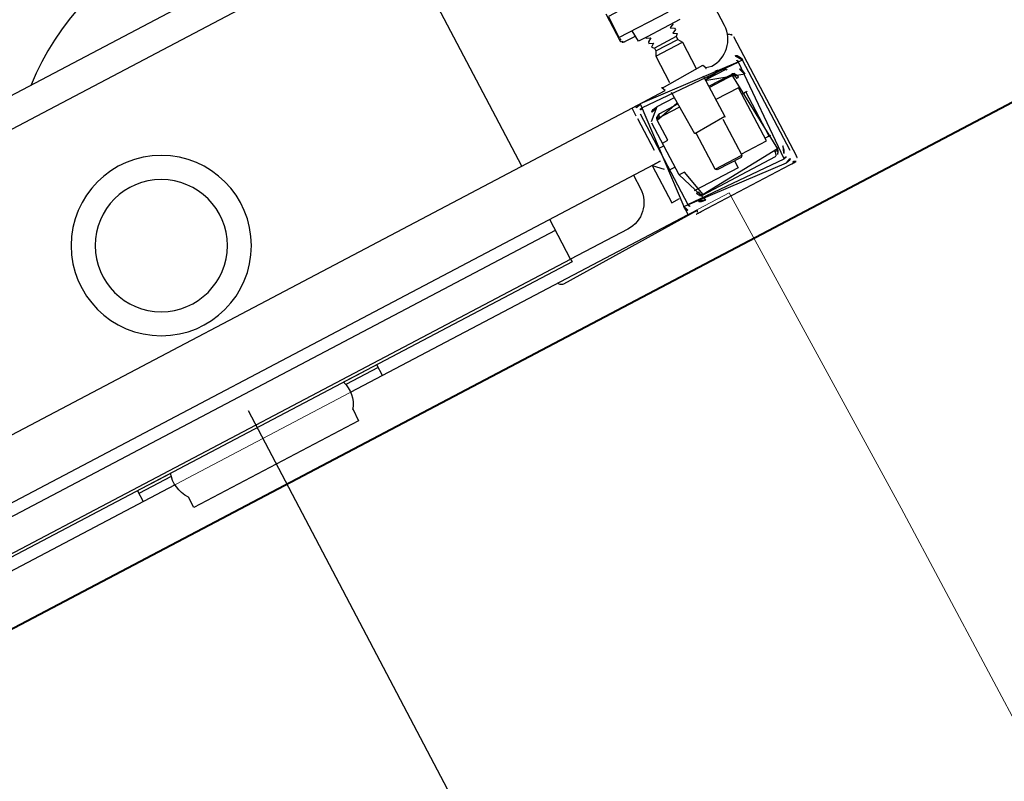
# Model space of a CAD drawing. Header units: metres. Extents: x 7408630 to 7411134, y 5569633 to 5570339.
# Tile 240 of 256: x 7410509.096 to 7410509.424, y 5569912.107 to 5569912.361. Entities that reach past the tile are written whole.
import ezdxf
from ezdxf.enums import TextEntityAlignment as Align

# ---------------------------------------------------------------- set-up
doc = ezdxf.new("R2010")
doc.units = ezdxf.units.M
doc.header["$MEASUREMENT"] = 0
doc.layers.add('0-wypos-sanitarne', color=1, linetype='Continuous')
for name, color, linetype, lineweight in [('OPIS POM NOWE', 140, 'Continuous', 5), ('Opis_pom', 9, 'Continuous', 18), ('Sciany', 2, 'Continuous', 40)]:
    doc.layers.add(name, color=color, linetype=linetype, lineweight=lineweight)
doc.styles.add('ARIAL', font='tahoma.ttf')

# ---------------------------------------------------------------- blocks, each defined once
blk = doc.blocks.new('A$C324a30b8')
at = {"lineweight": 0}
for points in [[(-0.1758742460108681, -0.5178308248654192), (-0.1776204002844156, -0.4982498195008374), (-0.1783207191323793, -0.4783186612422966), (-0.177970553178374, -0.2391586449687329), (-0.1772702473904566, -0.1195763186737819), (-0.1755240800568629, 1.384364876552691e-06)], [(-0.1755240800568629, -1.956768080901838e-15), (0.1755240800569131, -2.033095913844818e-15)]]:
    blk.add_lwpolyline(points, dxfattribs=at)
at = {"layer": 'DEFPOINTS'}
blk.add_lwpolyline([(-4.610196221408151e-06, 0.01049219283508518), (-4.610196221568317e-06, -0.710834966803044)], dxfattribs=at)
blk = doc.blocks.new('99400_TOP')
for points in [[(-0.1894100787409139, 0.1708061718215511), (-0.04454090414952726, 0.1708061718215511), (-0.04034816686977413, 0.1707083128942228), (-0.03616448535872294, 0.1704151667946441), (-0.03199911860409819, 0.1699271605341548), (-0.02786080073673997, 0.169245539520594), (-0.02375906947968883, 0.1683716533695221), (-0.01970212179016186, 0.1673074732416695), (-0.01569966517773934, 0.1660553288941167), (-0.01175936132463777, 0.1646178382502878), (-0.007890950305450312, 0.1629983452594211), (-0.004101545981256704, 0.1612000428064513), (-0.0004007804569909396, 0.1592273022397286), (0.003204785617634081, 0.1570838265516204), (0.006705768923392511, 0.1547750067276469), (0.01009616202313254, 0.1523049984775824), (0.01336696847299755, 0.1496801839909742)], [(0.1649285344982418, 0.1496802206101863), (-0.1647679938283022, 0.1496802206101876)], [(-0.1184726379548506, 0.0496799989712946), (-0.1184726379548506, 0.1396802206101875), (0.1115273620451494, 0.1396802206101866), (0.1115273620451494, 0.0496799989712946)], [(-0.166874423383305, 0.08147853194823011), (-0.1668744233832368, 0.0712382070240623), (-0.1669148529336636, 0.07111216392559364), (-0.1670108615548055, 0.07103175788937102), (-0.1672519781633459, 0.07097553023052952), (-0.1672519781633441, 0.07071463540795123), (-0.1672797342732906, 0.07061093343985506), (-0.1673514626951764, 0.07053720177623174), (-0.1674628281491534, 0.07049911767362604), (-0.1676219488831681, 0.07048707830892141), (-0.1677476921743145, 0.07048201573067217), (-0.1678925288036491, 0.07046487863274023), (-0.167968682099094, 0.07038724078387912), (-0.1680692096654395, 0.07035953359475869), (-0.1681968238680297, 0.07035879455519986), (-0.1716710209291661, 0.07035879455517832), (-0.1719983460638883, 0.0704122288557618)], [(-0.1671264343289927, 0.0721626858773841), (-0.1671421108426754, 0.07190001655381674), (-0.1672271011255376, 0.07136642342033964)], [(-0.1673819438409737, 0.07095738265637), (-0.1677171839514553, 0.07050918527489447), (-0.1682910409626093, 0.07036396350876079)], [(-0.1840985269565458, 0.06388060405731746), (-0.175898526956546, 0.063880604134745)], [(-0.1758985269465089, 0.06281761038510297), (-0.1840985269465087, 0.06281761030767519)], [(-0.1749985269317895, 0.06125876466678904), (-0.1849985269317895, 0.06125876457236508)], [(-0.200007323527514, 0.05638163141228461), (-0.1998749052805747, 0.05642196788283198), (-0.1997562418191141, 0.05644779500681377), (-0.1996235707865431, 0.05646514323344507), (-0.1994803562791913, 0.05647064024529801)], [(-0.2009930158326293, 0.05497456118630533), (-0.2009930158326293, 0.009984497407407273)], [(-0.159998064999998, 0.0466799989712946), (-0.159998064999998, 0.04967999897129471), (0.1600019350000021, 0.04967999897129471), (0.1600019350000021, 0.04667999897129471)], [(-0.1947798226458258, 0.04377924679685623), (-0.185998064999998, 0.04377924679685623)], [(-0.191998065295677, 0.04417999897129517), (-0.191998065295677, 0.04377924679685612)], [(-0.187998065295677, 0.04417999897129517), (-0.187998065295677, 0.04377924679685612)], [(-0.173998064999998, 0.04377924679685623), (-0.167215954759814, 0.04377924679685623)], [(-0.1666362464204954, 0.04267999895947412), (-0.1666618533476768, 0.04283769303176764), (-0.166686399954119, 0.04295136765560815), (-0.1667153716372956, 0.04306035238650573), (-0.1667486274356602, 0.04316407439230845), (-0.1667858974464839, 0.04326165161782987), (-0.1668339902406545, 0.04336661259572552), (-0.1668866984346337, 0.04346135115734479), (-0.1669436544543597, 0.04354517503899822), (-0.1670132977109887, 0.043626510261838), (-0.1670958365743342, 0.04369791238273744), (-0.1671830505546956, 0.04374776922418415), (-0.1672835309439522, 0.0437785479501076), (-0.1671816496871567, 0.04377194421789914), (-0.1670768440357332, 0.04375782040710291), (-0.1669626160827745, 0.04373371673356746), (-0.1668620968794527, 0.04370461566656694), (-0.1667652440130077, 0.04366908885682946), (-0.1666607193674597, 0.04362185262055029), (-0.1665692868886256, 0.04357223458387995), (-0.166461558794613, 0.04350250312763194), (-0.1663604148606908, 0.04342401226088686), (-0.1662663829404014, 0.04333723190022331), (-0.1661799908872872, 0.04324263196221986), (-0.1661018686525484, 0.0431408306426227), (-0.1660328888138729, 0.04303299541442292), (-0.1659734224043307, 0.04291982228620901), (-0.1659237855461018, 0.04280194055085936), (-0.1658842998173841, 0.0426799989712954), (-0.173998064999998, 0.0426799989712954)], [(-0.159998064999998, 0.03367999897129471), (-0.159998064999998, 0.04567999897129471)], [(-0.1959086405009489, 0.03678511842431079), (-0.196017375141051, 0.03678687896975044), (-0.1961553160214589, 0.03678847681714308), (-0.1963177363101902, 0.0367898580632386), (-0.1964980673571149, 0.03679098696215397)], [(-0.1849985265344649, 0.01917999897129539), (-0.1944980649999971, 0.01917999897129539), (-0.1944980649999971, 0.03917999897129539), (-0.185998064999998, 0.03917999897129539)], [(-0.161498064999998, 0.03367999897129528), (-0.1634980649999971, 0.03367999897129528)], [(-0.1849985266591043, 0.03237999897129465), (-0.1849985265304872, 0.01875876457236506), (-0.184498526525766, 0.01825876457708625), (-0.1754985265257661, 0.01825876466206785), (-0.1749985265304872, 0.01875876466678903), (-0.1749985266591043, 0.03237999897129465)], [(0.1600019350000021, 0.02667999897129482), (0.1570019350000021, 0.02967999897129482), (0.1600019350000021, 0.02967999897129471), (-0.159998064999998, 0.02967999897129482), (-0.156998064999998, 0.02967999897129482), (-0.159998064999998, 0.02667999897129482)], [(-0.1569980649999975, 0.02967999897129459), (-0.1569980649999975, 0.01567999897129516), (-0.1599980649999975, 0.01567999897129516)], [(0.1060236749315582, 0.02967999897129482), (0.1060236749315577, 0.02559639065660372), (-0.1184726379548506, 0.02559639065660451)], [(-0.161498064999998, 0.02567999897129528), (-0.1634980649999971, 0.02567999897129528)], [(-0.196498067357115, 0.02016827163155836), (-0.1963177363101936, 0.02016940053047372), (-0.1961553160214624, 0.0201707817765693), (-0.1960173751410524, 0.0201723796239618), (-0.195908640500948, 0.02017414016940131)], [(-0.1749985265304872, 0.01875876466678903), (-0.1849985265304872, 0.01875876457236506)], [(-0.1819980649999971, 0.01825876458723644), (-0.1819980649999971, 0.01567999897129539), (-0.1654980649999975, 0.01567999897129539)], [(-0.1663614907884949, 0.01353433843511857), (-0.1662515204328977, 0.01363718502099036), (-0.1661841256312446, 0.01371171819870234), (-0.1661217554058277, 0.01379075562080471), (-0.1660586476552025, 0.01388358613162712), (-0.1660041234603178, 0.01397812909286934), (-0.1659578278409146, 0.01407364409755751), (-0.1659193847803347, 0.01416941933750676), (-0.1658854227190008, 0.01427527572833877), (-0.1658601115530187, 0.01437987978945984), (-0.1658424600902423, 0.01448532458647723), (-0.1658327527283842, 0.01458521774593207), (-0.1658308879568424, 0.01468825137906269), (-0.1659305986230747, 0.01468001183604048), (-0.1660642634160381, 0.01468002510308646), (-0.1662962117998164, 0.01468015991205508), (-0.1664046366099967, 0.01467983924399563), (-0.1665052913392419, 0.01467956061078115), (-0.1666069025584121, 0.0146831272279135), (-0.1666096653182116, 0.01458310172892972), (-0.16661878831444, 0.01448225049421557), (-0.1666250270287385, 0.0143795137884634), (-0.1666364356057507, 0.01427763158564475), (-0.1666519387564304, 0.01417589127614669), (-0.1666718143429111, 0.01407234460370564), (-0.1666967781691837, 0.01396655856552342), (-0.1667256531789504, 0.01386538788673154), (-0.1667582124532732, 0.01376928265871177), (-0.1668018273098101, 0.01366127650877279), (-0.1668500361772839, 0.01356207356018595), (-0.1669024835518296, 0.01347298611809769), (-0.1669684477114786, 0.01338271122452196), (-0.1670388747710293, 0.01330793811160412), (-0.1671182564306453, 0.01324620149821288), (-0.1672518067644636, 0.01318001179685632), (-0.1947494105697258, 0.01318001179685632), (-0.1949282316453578, 0.01328302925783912), (-0.1950069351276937, 0.01335898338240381), (-0.195073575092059, 0.01344371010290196), (-0.1951289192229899, 0.01353142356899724), (-0.1951800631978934, 0.0136301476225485), (-0.1952207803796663, 0.01372443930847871), (-0.1952574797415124, 0.01382543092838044), (-0.195289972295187, 0.01393256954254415), (-0.1953180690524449, 0.01404530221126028), (-0.1953384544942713, 0.01414569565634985), (-0.1953552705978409, 0.01424880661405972), (-0.1953684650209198, 0.01435419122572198), (-0.1953777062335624, 0.01446163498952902), (-0.195384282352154, 0.01457644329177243), (-0.195385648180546, 0.01468001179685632), (-0.1961660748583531, 0.01466554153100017), (-0.1961615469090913, 0.01456450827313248), (-0.1961500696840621, 0.01445942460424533), (-0.1961299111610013, 0.01435265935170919), (-0.1961042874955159, 0.01425341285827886), (-0.1960687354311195, 0.01414814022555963), (-0.1960296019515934, 0.01405477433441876), (-0.1959786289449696, 0.01395395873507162), (-0.1959242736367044, 0.01386341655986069), (-0.1958606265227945, 0.01377283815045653), (-0.195790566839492, 0.01368730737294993), (-0.1957144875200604, 0.01360725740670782), (-0.1956327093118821, 0.01353300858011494)], [(-0.04499806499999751, 0.00967999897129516), (-0.04499806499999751, 0.01368022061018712)], [(0.04500193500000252, 0.01368022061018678), (0.04500193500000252, 0.009679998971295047)], [(-0.03304796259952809, 0.00967999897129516), (-0.1599980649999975, 0.00967999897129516), (-0.1599980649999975, 0.01267999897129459)], [(-0.04499806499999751, 0.01267999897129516), (-0.03282660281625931, 0.01267999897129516)], [(0.03283047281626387, 0.01267999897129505), (0.04500193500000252, 0.01267999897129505)], [(0.1600019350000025, 0.01267999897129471), (0.1600019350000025, 0.009679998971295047), (0.03305183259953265, 0.009679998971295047)]]:
    blk.add_lwpolyline(points)
for points in [[(-0.1599318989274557, 0.04967999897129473), (-0.1724831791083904, 0.04968022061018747, 0.4055189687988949), (-0.171998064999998, 0.05017999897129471), (-0.171998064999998, 0.05087999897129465, 0.414213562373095), (-0.172498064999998, 0.05137999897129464), (-0.187498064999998, 0.05137999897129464, 0.414213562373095), (-0.187998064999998, 0.05087999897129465), (-0.187998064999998, 0.05017999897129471, 0.4055189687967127), (-0.1875129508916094, 0.04968022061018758), (-0.18999847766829, 0.0496802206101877, -0.414213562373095), (-0.1999984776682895, 0.0596802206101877), (-0.1999984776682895, 0.1396802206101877, -0.2660007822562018), (-0.195061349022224, 0.1483038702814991)], [(-0.1877983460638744, 0.06835893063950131), (-0.1754525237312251, 0.06835893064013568), (-0.1721983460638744, 0.06835893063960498, 0.414213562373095), (-0.1719983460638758, 0.06855893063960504), (-0.171998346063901, 0.072358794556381)], [(-0.1856990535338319, 0.08015879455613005), (-0.1856980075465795, 0.07256365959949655), (-0.1856980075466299, 0.08015878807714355), (-0.1856692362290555, 0.08026174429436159), (-0.1855904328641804, 0.08033551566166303), (-0.1769547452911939, 0.08035879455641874), (-0.1672489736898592, 0.0803587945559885, -0.4142135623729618), (-0.1670489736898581, 0.08015879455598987), (-0.1670489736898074, 0.07255879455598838, -0.4142135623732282), (-0.1672489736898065, 0.07235879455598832), (-0.1854289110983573, 0.07235879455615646), (-0.18552502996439, 0.07240119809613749), (-0.185594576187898, 0.07255879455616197)], [(-0.184998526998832, 0.06835893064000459), (-0.1849985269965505, 0.06811730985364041, -0.05005514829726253), (-0.184852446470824, 0.06785575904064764), (-0.1836350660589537, 0.06744842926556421, -0.7198969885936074), (-0.1836350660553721, 0.0670690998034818), (-0.1848524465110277, 0.06666176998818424, -0.050055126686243), (-0.1849985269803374, 0.06640021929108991), (-0.1849985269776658, 0.06611730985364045, -0.05005514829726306), (-0.1848524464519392, 0.06585575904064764), (-0.183635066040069, 0.06544842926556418, -0.7198969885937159), (-0.1836350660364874, 0.06506909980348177), (-0.1848524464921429, 0.06466176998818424, -0.05005512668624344), (-0.1849985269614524, 0.06440021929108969), (-0.1840985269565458, 0.06388060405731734), (-0.1840985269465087, 0.06281761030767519), (-0.1849985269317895, 0.06125876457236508), (-0.1849985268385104, 0.05137999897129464)], [(-0.174998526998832, 0.06835893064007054), (-0.1749985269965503, 0.06811730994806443, 0.05005514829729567), (-0.1751446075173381, 0.06785575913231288), (-0.1763619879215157, 0.06744842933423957, 0.719896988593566), (-0.176361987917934, 0.06706909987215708), (-0.1751446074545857, 0.06666177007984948, 0.05005512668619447), (-0.1749985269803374, 0.06640021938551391), (-0.1749985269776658, 0.06611730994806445, 0.05005514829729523), (-0.1751446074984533, 0.06585575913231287), (-0.176361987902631, 0.06544842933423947, 0.7198969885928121), (-0.1763619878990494, 0.06506909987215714), (-0.1751446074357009, 0.06466177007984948, 0.0500551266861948), (-0.1749985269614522, 0.0644002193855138), (-0.175898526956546, 0.063880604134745), (-0.1758985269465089, 0.06281761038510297), (-0.1749985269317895, 0.06125876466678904), (-0.1749985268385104, 0.05137999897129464)], [(-0.2001062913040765, 0.05634344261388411, 0.09130093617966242), (-0.2005536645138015, 0.05603520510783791, 0.1989090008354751), (-0.2009930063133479, 0.05497456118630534)], [(-0.1984980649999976, 0.04217999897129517, -0.414213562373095), (-0.1944980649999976, 0.04617999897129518), (-0.186248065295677, 0.04617999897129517), (-0.186248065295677, 0.04656102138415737), (-0.193748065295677, 0.04656102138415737), (-0.193748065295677, 0.04617999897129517)], [(-0.1862480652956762, 0.04656102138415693, 0.1190956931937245), (-0.1899980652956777, 0.04764342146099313, 0.1190956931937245), (-0.1937480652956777, 0.04656102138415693)], [(-0.185998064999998, 0.04817999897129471), (-0.185998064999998, 0.03287999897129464, 0.414213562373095), (-0.185498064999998, 0.03237999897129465), (-0.174498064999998, 0.03237999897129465, 0.414213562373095), (-0.173998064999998, 0.03287999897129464), (-0.173998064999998, 0.0481799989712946)], [(-0.173998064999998, 0.04617999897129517), (-0.1674980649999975, 0.04617999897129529, -0.414213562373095), (-0.1634980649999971, 0.04217999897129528), (-0.1635294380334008, 0.0426799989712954)], [(-0.185998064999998, 0.04417999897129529), (-0.1944980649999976, 0.04417999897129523, 0.414213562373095), (-0.1964980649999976, 0.04217999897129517), (-0.1964980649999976, 0.01517999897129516, 0.414213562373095), (-0.1944980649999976, 0.01317999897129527), (-0.1674980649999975, 0.01317999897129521, 0.414213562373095), (-0.1654980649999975, 0.01517999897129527), (-0.1654980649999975, 0.02267999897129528), (-0.1634980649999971, 0.02267999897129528), (-0.1634980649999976, 0.04217999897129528)], [(-0.1634980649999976, 0.03467999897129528), (-0.1654980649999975, 0.03467999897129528), (-0.1654980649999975, 0.04217999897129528, 0.414213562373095), (-0.1674980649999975, 0.04417999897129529), (-0.173998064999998, 0.04417999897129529)], [(-0.1944980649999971, 0.02024689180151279), (-0.1951502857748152, 0.02024387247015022), (-0.1954206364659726, 0.02024196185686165), (-0.1955995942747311, 0.02023936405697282), (-0.1956660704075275, 0.02023638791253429, 0.1164652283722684), (-0.1958896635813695, 0.02018362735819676), (-0.1960062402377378, 0.02012534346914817), (-0.1960062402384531, 0.03683391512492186), (-0.1958896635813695, 0.03677563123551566, 0.1164652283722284), (-0.1956660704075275, 0.03672287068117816), (-0.1954206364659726, 0.03671729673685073), (-0.1951502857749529, 0.03671538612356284), (-0.1944980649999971, 0.03671236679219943)], [(-0.14999847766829, 0.02967999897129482), (-0.14999847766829, 0.02468022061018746, 0.414213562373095), (-0.13999847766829, 0.01468022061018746), (-0.1184726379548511, 0.01468022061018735), (-0.1184726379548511, 0.02967999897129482)], [(-0.1674980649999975, 0.01117999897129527, 0.414213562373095), (-0.1634980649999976, 0.01517999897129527), (-0.1634980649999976, 0.02267999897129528)], [(-0.1984980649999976, 0.01517999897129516, 0.414213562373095), (-0.1944980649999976, 0.01117999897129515)], [(-0.03999761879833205, 0.01368022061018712), (-0.03255166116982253, 0.01367999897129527, 0.2369618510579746), (-0.03117989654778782, 0.004430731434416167, -0.1543530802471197), (-0.0309980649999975, 0.0038557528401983), (-0.0309980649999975, -1.93942084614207e-15), (0.03100193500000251, -1.93942084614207e-15), (0.03100193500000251, 0.0038557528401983, -0.1543530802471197), (0.03118376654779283, 0.004430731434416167, 0.2369618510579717), (0.03255553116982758, 0.01367999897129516), (0.04000238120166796, 0.01368022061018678)], [(-0.2009930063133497, 0.009984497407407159, 0.198909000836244), (-0.2005536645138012, 0.008923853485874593, 0.09130093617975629), (-0.2001062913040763, 0.008615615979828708)], [(-0.1623653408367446, 0.008486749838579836), (-0.1624946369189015, 0.008488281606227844), (-0.1626871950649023, 0.008489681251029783), (-0.162935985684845, 0.008490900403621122), (-0.1632325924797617, 0.008491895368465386), (-0.1635663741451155, 0.008492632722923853), (-0.1639258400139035, 0.008493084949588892), (-0.1642751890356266, 0.008493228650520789), (-0.1977092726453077, 0.008493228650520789), (-0.1984089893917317, 0.00849266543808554), (-0.1990272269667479, 0.008491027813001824), (-0.19948215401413, 0.008488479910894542), (-0.1996076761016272, 0.008492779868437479), (-0.1997278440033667, 0.00850655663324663), (-0.1998370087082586, 0.008527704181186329), (-0.2000326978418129, 0.00858609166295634, 0.5170328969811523), (-0.1986974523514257, 0.009524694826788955)], [(-0.1632983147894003, 0.009478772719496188, 0.4125364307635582), (-0.1622983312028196, 0.008484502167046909), (-0.1125041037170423, 0.008484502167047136), (-0.1122130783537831, 0.008513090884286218), (-0.1119331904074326, 0.008597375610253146), (-0.1116750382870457, 0.00873451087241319), (-0.1114482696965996, 0.00891896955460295), (-0.1112617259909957, 0.009144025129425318), (-0.1111222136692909, 0.009400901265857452), (-0.1110353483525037, 0.00967999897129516)]]:
    blk.add_lwpolyline(points, format="xyb")
for points in [[(-0.199998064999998, 0.01267999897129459), (-0.199998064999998, 0.0466799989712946, -0.414213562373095), (-0.196998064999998, 0.0496799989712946), (-0.162998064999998, 0.0496799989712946, -0.414213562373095), (-0.159998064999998, 0.0466799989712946), (-0.159998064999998, 0.01267999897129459, -0.414213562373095), (-0.162998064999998, 0.00967999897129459), (-0.196998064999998, 0.00967999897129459, -0.414213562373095)], [(-0.161498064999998, 0.0466799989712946), (-0.161498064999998, 0.01267999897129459, -0.414213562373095), (-0.162998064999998, 0.01117999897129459), (-0.196998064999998, 0.01117999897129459, -0.414213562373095), (-0.198498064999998, 0.01267999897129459), (-0.198498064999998, 0.0466799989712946, -0.414213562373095), (-0.196998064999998, 0.0481799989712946), (-0.162998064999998, 0.0481799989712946, -0.414213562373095)]]:
    blk.add_lwpolyline(points, format="xyb", close=True)
for points in [[(-0.1946662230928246, 0.04377924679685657), (-0.1946642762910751, 0.0437792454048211), (-0.1946634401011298, 0.04377924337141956), (-0.1946626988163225, 0.04377924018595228), (-0.1946620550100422, 0.04377923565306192), (-0.1946615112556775, 0.04377922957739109), (-0.1946610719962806, 0.04377922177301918), (-0.1946607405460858, 0.04377921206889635), (-0.1946605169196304, 0.04377920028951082), (-0.1946604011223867, 0.04377918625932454), (-0.1946606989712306, 0.04377912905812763), (-0.1946610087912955, 0.04377910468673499), (-0.1946614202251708, 0.043779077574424), (-0.1946619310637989, 0.0437790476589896), (-0.1946625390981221, 0.04377901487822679), (-0.1946632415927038, 0.04377897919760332), (-0.1946649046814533, 0.04377889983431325), (-0.1946668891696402, 0.04377881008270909), (-0.1946691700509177, 0.04377871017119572), (-0.1946716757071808, 0.04377860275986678), (-0.1946743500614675, 0.04377848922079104), (-0.1946771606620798, 0.04377836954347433), (-0.1946800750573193, 0.0437782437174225), (-0.1946921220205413, 0.04377767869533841), (-0.1946980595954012, 0.04377734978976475), (-0.1947039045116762, 0.04377696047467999), (-0.1947067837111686, 0.04377673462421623), (-0.1947095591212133, 0.04377648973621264), (-0.1947121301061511, 0.04377623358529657), (-0.1947145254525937, 0.04377596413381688), (-0.1947167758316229, 0.04377567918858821), (-0.1947189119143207, 0.04377537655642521), (-0.1947229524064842, 0.04377471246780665), (-0.1947247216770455, 0.04377439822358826), (-0.1947263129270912, 0.04377410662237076), (-0.1947294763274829, 0.04377348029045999), (-0.1947313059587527, 0.04377309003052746), (-0.194732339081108, 0.0437728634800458), (-0.1947334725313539, 0.04377261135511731), (-0.1947347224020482, 0.04377233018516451), (-0.1947361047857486, 0.04377201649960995), (-0.1947376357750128, 0.04377166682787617), (-0.1947393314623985, 0.04377127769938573), (-0.1947412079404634, 0.04377084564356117), (-0.1947432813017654, 0.04377036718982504), (-0.1947455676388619, 0.04376983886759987), (-0.1947480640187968, 0.04376926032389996), (-0.1947506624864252, 0.0437686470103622), (-0.1947533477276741, 0.04376799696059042), (-0.1947561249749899, 0.0437673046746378), (-0.1947589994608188, 0.04376656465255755), (-0.1947619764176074, 0.04376577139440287), (-0.1947650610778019, 0.04376491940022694), (-0.1947682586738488, 0.04376400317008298), (-0.1947715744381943, 0.04376301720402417), (-0.194778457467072, 0.0437608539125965), (-0.194785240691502, 0.04375856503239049), (-0.194791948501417, 0.04375614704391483), (-0.1947986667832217, 0.0437535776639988), (-0.1948054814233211, 0.04375083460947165), (-0.1948124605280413, 0.04374790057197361), (-0.1948194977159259, 0.04374480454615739), (-0.1948265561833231, 0.04374155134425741), (-0.1948336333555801, 0.04373813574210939), (-0.194840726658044, 0.04373455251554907), (-0.194847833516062, 0.04373079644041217), (-0.1948549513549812, 0.04372686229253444), (-0.1948620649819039, 0.04372275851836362), (-0.1948691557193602, 0.04371850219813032), (-0.1948762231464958, 0.04371409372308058), (-0.1948832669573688, 0.04370953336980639), (-0.1948902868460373, 0.04370482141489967), (-0.1948972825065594, 0.04369995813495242), (-0.1949042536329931, 0.04369494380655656), (-0.1949111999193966, 0.04368977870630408), (-0.1949181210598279, 0.04368446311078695), (-0.1949250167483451, 0.0436789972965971), (-0.1949318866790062, 0.04367338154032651), (-0.1949387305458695, 0.04366761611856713), (-0.1949455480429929, 0.04366170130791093), (-0.1949523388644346, 0.04365563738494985), (-0.1949591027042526, 0.04364942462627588), (-0.194965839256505, 0.04364306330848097), (-0.1949725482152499, 0.04363655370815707), (-0.1949792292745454, 0.04362989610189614), (-0.1949858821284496, 0.04362309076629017), (-0.1949925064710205, 0.04361613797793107), (-0.1949991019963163, 0.04360903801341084), (-0.195005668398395, 0.04360179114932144), (-0.1950122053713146, 0.04359439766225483), (-0.1950187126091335, 0.04358685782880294), (-0.1950251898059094, 0.04357917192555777), (-0.1950316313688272, 0.04357134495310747), (-0.195038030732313, 0.04356338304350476), (-0.1950443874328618, 0.04355528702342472), (-0.195050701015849, 0.0435470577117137), (-0.1950569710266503, 0.04353869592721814), (-0.1950631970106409, 0.04353020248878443), (-0.1950693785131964, 0.04352157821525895), (-0.1950755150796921, 0.04351282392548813), (-0.1950816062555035, 0.04350394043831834), (-0.195087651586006, 0.04349492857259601), (-0.1950936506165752, 0.04348578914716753), (-0.1950996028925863, 0.04347652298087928), (-0.1951055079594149, 0.04346713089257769), (-0.1951113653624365, 0.04345761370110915), (-0.1951171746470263, 0.04344797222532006), (-0.1951229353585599, 0.04343820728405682), (-0.1951286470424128, 0.04342831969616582), (-0.1951343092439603, 0.04341831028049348), (-0.1951399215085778, 0.04340817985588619), (-0.195145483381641, 0.04339792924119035), (-0.195150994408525, 0.04338755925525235), (-0.1951564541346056, 0.04337707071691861), (-0.1951618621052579, 0.04336646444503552), (-0.1951672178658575, 0.04335574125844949), (-0.1951725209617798, 0.0433449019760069), (-0.1951777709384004, 0.04333394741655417), (-0.1951829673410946, 0.04332287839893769), (-0.1951881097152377, 0.04331169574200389), (-0.1951931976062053, 0.04330040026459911), (-0.1951982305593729, 0.0432889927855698), (-0.1952032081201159, 0.04327747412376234), (-0.1952081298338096, 0.04326584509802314), (-0.1952129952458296, 0.04325410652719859), (-0.1952178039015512, 0.0432422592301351), (-0.1952225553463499, 0.04323030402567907), (-0.1952272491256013, 0.0432182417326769), (-0.1952318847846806, 0.04320607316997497), (-0.1952364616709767, 0.04319379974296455), (-0.19524096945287, 0.04318145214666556), (-0.1952454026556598, 0.04316904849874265), (-0.1952497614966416, 0.04315659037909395), (-0.1952582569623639, 0.04313151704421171), (-0.1952664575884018, 0.04310624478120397), (-0.1952743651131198, 0.04308078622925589), (-0.1952819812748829, 0.04305515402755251), (-0.1952893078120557, 0.043029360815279), (-0.195296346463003, 0.04300341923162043), (-0.1953030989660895, 0.04297734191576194), (-0.1953095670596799, 0.04295114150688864), (-0.195315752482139, 0.04292483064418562), (-0.1953216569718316, 0.04289842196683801), (-0.1953272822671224, 0.04287192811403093), (-0.195332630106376, 0.04284536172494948), (-0.1953377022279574, 0.04281873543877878), (-0.1953425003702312, 0.04279206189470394), (-0.1953470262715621, 0.04276535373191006), (-0.1953512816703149, 0.04273862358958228), (-0.1953552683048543, 0.04271188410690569), (-0.1953589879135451, 0.04268514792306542), (-0.1953624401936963, 0.04265842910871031), (-0.1953655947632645, 0.04263175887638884), (-0.1953684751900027, 0.04260512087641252), (-0.195371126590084, 0.0425784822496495), (-0.195372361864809, 0.0425652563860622), (-0.1953729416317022, 0.04255876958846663), (-0.1953734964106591, 0.04255237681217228), (-0.1953740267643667, 0.04254608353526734), (-0.1953745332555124, 0.04253989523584), (-0.1953750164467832, 0.04253381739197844), (-0.1953754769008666, 0.04252785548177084), (-0.1953759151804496, 0.04252201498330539), (-0.1953763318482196, 0.04251630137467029), (-0.1953767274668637, 0.0425107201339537), (-0.1953771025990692, 0.04250527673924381), (-0.1953774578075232, 0.04249997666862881), (-0.1953777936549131, 0.0424948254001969), (-0.195378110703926, 0.04248982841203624), (-0.1953784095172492, 0.04248499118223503), (-0.1953786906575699, 0.04248031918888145), (-0.1953789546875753, 0.04247581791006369), (-0.1953792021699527, 0.04247149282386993), (-0.1953794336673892, 0.04246734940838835), (-0.1953796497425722, 0.04246339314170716), (-0.1953798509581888, 0.0424596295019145), (-0.1953800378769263, 0.0424560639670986), (-0.1953802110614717, 0.04245270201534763), (-0.1953803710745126, 0.04244954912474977), (-0.1953805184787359, 0.0424466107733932), (-0.195380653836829, 0.04244389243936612), (-0.1953807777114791, 0.04244139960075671), (-0.1953808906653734, 0.04243913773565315), (-0.1953809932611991, 0.04243711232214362), (-0.1953811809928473, 0.04243357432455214), (-0.1953813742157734, 0.04243019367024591), (-0.1953815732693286, 0.04242692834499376), (-0.1953817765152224, 0.04242377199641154), (-0.1953819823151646, 0.04242071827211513), (-0.1953823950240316, 0.04241489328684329), (-0.1953827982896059, 0.0424094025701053), (-0.1953831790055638, 0.04240419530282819), (-0.1953835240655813, 0.04239922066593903), (-0.1953838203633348, 0.04239442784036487), (-0.1953840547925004, 0.04238976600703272), (-0.1953842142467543, 0.04238518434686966), (-0.1953842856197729, 0.04238063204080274), (-0.1953842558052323, 0.04237605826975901), (-0.1953841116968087, 0.04237141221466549), (-0.1953838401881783, 0.04236664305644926), (-0.1953834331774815, 0.04236175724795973), (-0.1953829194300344, 0.04235705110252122), (-0.1953823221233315, 0.04235255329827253), (-0.1953816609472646, 0.0423482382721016), (-0.1953809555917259, 0.04234408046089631), (-0.1953802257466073, 0.04234005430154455), (-0.1953794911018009, 0.04233613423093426), (-0.1953780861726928, 0.04232851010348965), (-0.1953768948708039, 0.04232097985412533), (-0.1953764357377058, 0.04231720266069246), (-0.1953761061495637, 0.04231342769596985), (-0.1953759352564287, 0.04230966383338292), (-0.1953759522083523, 0.04230591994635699), (-0.195376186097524, 0.04230220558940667), (-0.1953766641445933, 0.04229854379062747), (-0.1953774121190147, 0.04229495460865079), (-0.1953784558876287, 0.04229145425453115), (-0.1953798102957, 0.0422880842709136), (-0.1953806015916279, 0.04228646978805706), (-0.1953814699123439, 0.04228490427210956), (-0.1953824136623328, 0.04228339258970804), (-0.1953834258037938, 0.04228194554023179), (-0.195384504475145, 0.04228056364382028), (-0.1953856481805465, 0.04227924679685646), (-0.1953874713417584, 0.04227740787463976), (-0.1953894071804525, 0.0422757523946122), (-0.1953914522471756, 0.04227428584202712), (-0.1953936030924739, 0.04227301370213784), (-0.1953958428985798, 0.04227194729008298), (-0.1953981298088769, 0.04227110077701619), (-0.1954004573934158, 0.04227046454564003), (-0.195402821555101, 0.04227002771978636), (-0.1954076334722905, 0.04226970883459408), (-0.1954124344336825, 0.04227004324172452), (-0.1954171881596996, 0.04227090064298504), (-0.195421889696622, 0.0422721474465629), (-0.1954311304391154, 0.04227528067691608), (-0.1954406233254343, 0.04227862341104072), (-0.1954457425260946, 0.04228020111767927), (-0.195451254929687, 0.04228162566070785), (-0.1954572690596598, 0.04228282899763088), (-0.1954604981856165, 0.04228332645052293), (-0.1954638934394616, 0.04228374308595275), (-0.1954711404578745, 0.04228429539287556), (-0.1954785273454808, 0.04228444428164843), (-0.1954860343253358, 0.04228425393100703), (-0.1954937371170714, 0.04228379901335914), (-0.1955017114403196, 0.0422831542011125), (-0.1955100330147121, 0.04228239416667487), (-0.1955187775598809, 0.04228159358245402), (-0.1955280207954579, 0.04228082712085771), (-0.1955378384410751, 0.04228016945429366), (-0.1955482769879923, 0.04227969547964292), (-0.1955587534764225, 0.04227944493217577), (-0.1955691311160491, 0.04227935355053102), (-0.1955795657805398, 0.04227933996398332), (-0.195590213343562, 0.04227932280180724), (-0.1956120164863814, 0.04227918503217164), (-0.1956335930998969, 0.04227910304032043), (-0.1956548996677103, 0.0422790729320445), (-0.1956759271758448, 0.04227908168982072), (-0.1956966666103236, 0.04227911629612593), (-0.1957372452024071, 0.04227921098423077), (-0.1957570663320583, 0.0422792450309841), (-0.195776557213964, 0.04227925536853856), (-0.1959476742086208, 0.04227932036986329), (-0.1959622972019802, 0.04227932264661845), (-0.1959764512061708, 0.0422793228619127), (-0.1959901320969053, 0.0422793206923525), (-0.1960033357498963, 0.04227931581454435), (-0.1960160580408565, 0.04227930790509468), (-0.1960282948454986, 0.04227929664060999), (-0.1960400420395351, 0.04227928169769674), (-0.1960512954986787, 0.04227926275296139), (-0.1960620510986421, 0.04227923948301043), (-0.1960722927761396, 0.04227929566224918), (-0.196081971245, 0.04227974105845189), (-0.1960910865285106, 0.04228052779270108), (-0.1960996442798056, 0.04228156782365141), (-0.1961076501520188, 0.04228277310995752), (-0.1961151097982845, 0.04228405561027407), (-0.1961284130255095, 0.04228650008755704), (-0.196134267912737, 0.04228748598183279), (-0.1961395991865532, 0.04228819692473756), (-0.1961444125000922, 0.04228854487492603), (-0.1961487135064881, 0.04228844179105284), (-0.1961506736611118, 0.0422881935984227), (-0.1961525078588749, 0.04228779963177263), (-0.1961542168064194, 0.04228724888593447), (-0.1961558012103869, 0.04228653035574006), (-0.1961572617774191, 0.04228563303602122), (-0.1961585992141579, 0.04228454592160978), (-0.196159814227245, 0.04228325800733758), (-0.1961609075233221, 0.04228175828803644), (-0.196161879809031, 0.04228003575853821), (-0.1961627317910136, 0.04227807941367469), (-0.1961634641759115, 0.04227587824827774), (-0.1961640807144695, 0.04227348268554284), (-0.1961645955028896, 0.04227128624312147), (-0.1961648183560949, 0.04227041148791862), (-0.1961650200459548, 0.04226976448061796), (-0.1961652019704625, 0.04226940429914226), (-0.1961653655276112, 0.04226939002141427), (-0.1961655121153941, 0.04226978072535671), (-0.1961656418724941, 0.04227062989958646), (-0.1961657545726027, 0.04227198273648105), (-0.1961658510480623, 0.04227388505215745), (-0.1961659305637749, 0.04227631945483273), (-0.196165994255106, 0.04227924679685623), (-0.1961660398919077, 0.0422823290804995), (-0.196166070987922, 0.0422857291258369), (-0.1961660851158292, 0.04228939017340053), (-0.1961660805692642, 0.04229325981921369), (-0.1961660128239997, 0.04230136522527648), (-0.1961658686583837, 0.04230972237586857), (-0.1961656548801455, 0.04231814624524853), (-0.1961653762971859, 0.04232668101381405), (-0.1961650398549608, 0.04233537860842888), (-0.1961648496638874, 0.04233986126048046), (-0.1961646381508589, 0.0423445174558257), (-0.1961643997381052, 0.0423494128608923), (-0.1961641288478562, 0.04235461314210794), (-0.1961638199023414, 0.04236018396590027), (-0.1961636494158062, 0.04236312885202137), (-0.1961634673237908, 0.04236619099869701), (-0.1961626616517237, 0.04237918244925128), (-0.1961622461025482, 0.0423856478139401), (-0.1961617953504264, 0.04239224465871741), (-0.1961612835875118, 0.04239914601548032), (-0.196160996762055, 0.04240276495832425), (-0.1961606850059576, 0.042406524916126), (-0.1961603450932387, 0.04241044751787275), (-0.1961599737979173, 0.04241455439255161), (-0.1961595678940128, 0.04241886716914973), (-0.1961591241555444, 0.04242340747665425), (-0.1961586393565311, 0.04242819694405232), (-0.1961581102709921, 0.04243325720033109), (-0.1961575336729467, 0.04243860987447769), (-0.1961569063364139, 0.04244427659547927), (-0.1961562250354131, 0.04245027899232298), (-0.1961558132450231, 0.04245386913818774), (-0.196155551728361, 0.04245613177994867), (-0.1961552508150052, 0.04245870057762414), (-0.196154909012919, 0.04246156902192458), (-0.1961545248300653, 0.04246473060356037), (-0.1961540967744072, 0.04246817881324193), (-0.1961536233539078, 0.04247190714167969), (-0.1961531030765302, 0.04247590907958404), (-0.1961525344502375, 0.04248017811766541), (-0.1961519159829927, 0.0424847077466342), (-0.1961512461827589, 0.04248949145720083), (-0.1961505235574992, 0.04249452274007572), (-0.1961497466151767, 0.04249979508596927), (-0.1961489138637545, 0.0425053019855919), (-0.1961480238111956, 0.042511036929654), (-0.196147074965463, 0.04251699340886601), (-0.19614606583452, 0.04252316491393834), (-0.1961449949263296, 0.04252954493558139), (-0.1961438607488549, 0.04253612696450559), (-0.1961426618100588, 0.04254290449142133), (-0.1961413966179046, 0.04254987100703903), (-0.1961400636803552, 0.04255702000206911), (-0.1961386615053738, 0.04256434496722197), (-0.1961371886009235, 0.04257183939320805), (-0.1961356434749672, 0.04257949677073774), (-0.1961340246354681, 0.04258731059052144), (-0.1961323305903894, 0.0425952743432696), (-0.1961305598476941, 0.04260338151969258), (-0.1961287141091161, 0.04261161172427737), (-0.1961248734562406, 0.04262808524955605), (-0.196120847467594, 0.04264451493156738), (-0.1961166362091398, 0.04266089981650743), (-0.1961122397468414, 0.04267723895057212), (-0.1961076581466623, 0.04269353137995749), (-0.1961028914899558, 0.04270977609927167), (-0.1960979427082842, 0.04272596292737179), (-0.1960928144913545, 0.04274208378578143), (-0.1960875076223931, 0.04275813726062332), (-0.1960820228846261, 0.04277412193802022), (-0.1960763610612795, 0.04279003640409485), (-0.1960705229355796, 0.04280587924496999), (-0.1960645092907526, 0.04282164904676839), (-0.1960583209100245, 0.04283734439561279), (-0.1960519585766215, 0.04285296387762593), (-0.1960454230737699, 0.04286850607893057), (-0.1960387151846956, 0.04288396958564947), (-0.196031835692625, 0.04289935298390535), (-0.1960247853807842, 0.04291465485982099), (-0.1960175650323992, 0.04292987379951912), (-0.1960101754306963, 0.0429450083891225), (-0.1960026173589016, 0.04296005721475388), (-0.1959948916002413, 0.04297501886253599), (-0.1959869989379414, 0.04298989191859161), (-0.1959789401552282, 0.04300467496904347), (-0.1959707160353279, 0.04301936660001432), (-0.1959623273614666, 0.04303396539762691), (-0.1959537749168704, 0.04304846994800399), (-0.1959450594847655, 0.04306287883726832), (-0.195936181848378, 0.04307719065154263), (-0.1959271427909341, 0.04309140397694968), (-0.19591794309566, 0.04310551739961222), (-0.1959085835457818, 0.043119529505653), (-0.1958990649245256, 0.04313343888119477), (-0.1958893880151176, 0.04314724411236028), (-0.195879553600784, 0.04316094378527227), (-0.195869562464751, 0.0431745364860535), (-0.1958594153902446, 0.0431880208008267), (-0.195849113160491, 0.04320139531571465), (-0.1958386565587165, 0.04321465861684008), (-0.195828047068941, 0.04322780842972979), (-0.1958172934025, 0.04324083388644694), (-0.1958063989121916, 0.04325373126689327), (-0.195795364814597, 0.04326649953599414), (-0.1957841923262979, 0.04327913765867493), (-0.1957728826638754, 0.04329164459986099), (-0.1957614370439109, 0.04330401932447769), (-0.1957498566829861, 0.04331626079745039), (-0.1957381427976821, 0.04332836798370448), (-0.1957262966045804, 0.04334033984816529), (-0.1957143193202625, 0.04335217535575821), (-0.1957022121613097, 0.0433638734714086), (-0.1956899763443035, 0.04337543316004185), (-0.1956776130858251, 0.04338685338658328), (-0.1956651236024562, 0.04339813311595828), (-0.1956525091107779, 0.04340927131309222), (-0.1956397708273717, 0.04342026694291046), (-0.1956269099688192, 0.04343111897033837), (-0.1956139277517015, 0.04344182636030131), (-0.1956008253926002, 0.04345238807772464), (-0.1955876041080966, 0.04346280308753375), (-0.1955742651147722, 0.04347307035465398), (-0.1955608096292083, 0.04348318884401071), (-0.1955472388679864, 0.04349315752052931), (-0.1955335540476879, 0.04350297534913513), (-0.1955197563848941, 0.04351264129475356), (-0.1955058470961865, 0.04352215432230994), (-0.1954918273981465, 0.04353151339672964), (-0.1954776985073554, 0.04354071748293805), (-0.1954634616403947, 0.04354976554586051), (-0.1954491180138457, 0.0435586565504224), (-0.19543466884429, 0.04356738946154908), (-0.1954201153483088, 0.04357596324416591), (-0.1954054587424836, 0.04358437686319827), (-0.195390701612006, 0.04359262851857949), (-0.1953758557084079, 0.04360071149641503), (-0.1953609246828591, 0.04360862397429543), (-0.1953459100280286, 0.04361636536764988), (-0.1953308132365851, 0.04362393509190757), (-0.1953156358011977, 0.04363133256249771), (-0.1953003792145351, 0.04363855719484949), (-0.1952850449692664, 0.04364560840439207), (-0.1952696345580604, 0.04365248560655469), (-0.195254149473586, 0.04365918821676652), (-0.1952385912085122, 0.04366571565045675), (-0.1952229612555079, 0.04367206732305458), (-0.1952072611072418, 0.04367824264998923), (-0.1951914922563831, 0.04368424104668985), (-0.1951756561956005, 0.04369006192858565), (-0.1951597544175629, 0.04369570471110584), (-0.1951437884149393, 0.04370116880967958), (-0.1951277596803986, 0.04370645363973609), (-0.1951116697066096, 0.04371155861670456), (-0.1950955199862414, 0.04371648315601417), (-0.1950793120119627, 0.04372122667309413), (-0.1950630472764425, 0.04372578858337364), (-0.1950467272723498, 0.04373016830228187), (-0.1950303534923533, 0.04373436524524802), (-0.1950139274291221, 0.04373837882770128), (-0.1949974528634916, 0.0437422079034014), (-0.1949809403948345, 0.04374584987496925), (-0.1949643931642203, 0.04374930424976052), (-0.1949478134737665, 0.04375257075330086), (-0.1949312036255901, 0.04375564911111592), (-0.1949145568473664, 0.04375854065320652), (-0.1949059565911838, 0.04375996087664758), (-0.1948969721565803, 0.04376139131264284), (-0.19488760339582, 0.04376282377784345), (-0.1948778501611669, 0.04376425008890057), (-0.1948677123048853, 0.04376566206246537), (-0.1948571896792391, 0.04376705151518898), (-0.1948462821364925, 0.0437684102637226), (-0.1948349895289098, 0.04376973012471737), (-0.1948233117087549, 0.04377100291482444), (-0.1948112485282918, 0.04377222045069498), (-0.194798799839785, 0.04377337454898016), (-0.1947924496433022, 0.04377392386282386), (-0.1947863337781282, 0.0437744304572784), (-0.1947805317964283, 0.04377488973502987), (-0.1947750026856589, 0.04377530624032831), (-0.1947697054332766, 0.0437756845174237), (-0.1947645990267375, 0.04377602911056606), (-0.194754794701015, 0.04377663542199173), (-0.1947452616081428, 0.04377716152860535), (-0.1947405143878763, 0.04377740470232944), (-0.1947360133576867, 0.04377762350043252), (-0.194731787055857, 0.04377781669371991), (-0.1947277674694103, 0.04377798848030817), (-0.1947123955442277, 0.04377854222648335), (-0.194704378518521, 0.04377876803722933), (-0.1946959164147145, 0.04377895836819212), (-0.194693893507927, 0.0437789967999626), (-0.1946919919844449, 0.04377903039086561), (-0.1946902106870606, 0.04377905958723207), (-0.1946885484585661, 0.04377908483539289), (-0.1946855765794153, 0.0437791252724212), (-0.1946829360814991, 0.04377915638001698), (-0.1946779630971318, 0.04377920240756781), (-0.194675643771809, 0.04377921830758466), (-0.1946734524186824, 0.04377923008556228), (-0.194671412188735, 0.04377923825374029), (-0.1946695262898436, 0.04377924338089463), (-0.1946677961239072, 0.04377924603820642)], [(-0.1184726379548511, 0.01368022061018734), (0.111527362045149, 0.01368022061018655), (0.111527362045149, 0.01468022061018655), (-0.1184726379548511, 0.01468022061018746)]]:
    blk.add_lwpolyline(points, close=True)
for centre, radius in [((1.522331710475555e-06, 0.08218022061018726), 0.03000000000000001), ((1.935000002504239e-06, 0.08217999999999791), 0.02200000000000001)]:
    blk.add_circle(centre, radius)
for centre, major_axis, ratio, start_param, end_param in [((-0.1676253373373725, 0.07068697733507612), (3.524851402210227e-06, -0.0001999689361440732), 0.133183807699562, 6.278106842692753, 6.278112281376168), ((-0.1672297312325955, 0.07118301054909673), (1.316290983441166e-05, -0.0001995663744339), 0.2230003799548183, 6.276731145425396, 6.2767768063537)]:
    blk.add_ellipse(centre, major_axis=major_axis, ratio=ratio, start_param=start_param, end_param=end_param)
blk = doc.blocks.new('A$C4ebe9e89')
blk.add_blockref('99400_TOP', (0, 0))
blk = doc.blocks.new('A$C142d3faa')
at = {"layer": 'Sciany'}
blk.add_lwpolyline([(2204.094827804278, 1417.106190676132), (1893.225359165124, 1417.106190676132)], dxfattribs=at)
at = {"layer": '0-wypos-sanitarne', "xscale": -100, "yscale": 100, "zscale": 100}
for name, p in [('A$C4ebe9e89', (2147.737188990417, 1417.859137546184)), ('A$C324a30b8', (2147.737188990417, 1418.827137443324))]:
    blk.add_blockref(name, p, dxfattribs=at)
at = {"layer": 'OPIS POM NOWE', "style": 'ARIAL'}
for tag, p in [('E1,4', (2085.453509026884, 1677.902724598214)), ('E1,4', (2642.565068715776, 1467.098580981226)), ('E1,4', (2887.554946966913, 1334.669140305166)), ('E1,1', (2346.15172770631, 945.3069204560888)), ('E1,2', (2380.289767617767, 731.4605824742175)), ('E1,4', (3248.926969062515, 423.5622677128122)), ('E1,3', (2269.290473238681, 389.8474601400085)), ('E1,5', (4145.396889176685, -41.41678165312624))]:
    blk.add_attdef(tag, text='', height=23.936, dxfattribs=at).set_placement(p, align=Align.MIDDLE_CENTER)
at = {"layer": 'Opis_pom', "ltscale": 0.7, "style": 'ARIAL'}
for tag, p in [('B1,18', (784.175454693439, 4749.376909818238)), ('B1,21', (1474.160621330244, 4744.552251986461)), ('B1/17', (593.1950013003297, 4721.360037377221)), ('1,23', (2643.879736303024, 4721.360037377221)), ('1,22', (2015.997302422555, 4715.619925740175)), ('A1,1', (-123.2752701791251, 4710.792713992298)), ('B1,1', (2964.213888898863, 4687.194759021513)), ('B1,19', (983.4770436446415, 4684.250472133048)), ('A1,6', (-365.3793687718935, 4657.226791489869)), ('A1,16', (198.2072643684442, 4631.436355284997)), ('B1,20', (1267.194878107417, 4624.632454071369)), ('B1,3', (3298.013043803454, 4567.235815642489)), ('B1,4', (4545.109849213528, 4480.622250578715)), ('A1,5', (-782.1155021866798, 4446.932694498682)), ('A1,2', (-186.9193724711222, 4425.112318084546)), ('A1,15', (198.2072643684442, 4391.000839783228)), ('B1,2', (2872.012077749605, 4302.459186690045)), ('A1,3', (-121.2895641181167, 4150.905633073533)), ('B1,8', (2427.383192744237, 4053.123158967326)), ('B1,6', (4754.926236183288, 3940.334623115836)), ('A1,4', (-837.6792277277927, 3920.772192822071)), ('B1,14', (401.2060605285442, 3890.998977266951)), ('B1,13', (1255.283140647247, 3857.264790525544)), ('B1,5', (4487.887436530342, 3854.524062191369)), ('B1,10', (1961.599271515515, 3852.276071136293)), ('B1,9', (2126.781835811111, 3827.246892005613)), ('B1,7', (3203.179523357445, 3799.68363001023)), ('B1,11', (2118.658790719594, 3658.838670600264)), ('B1,12', (1949.477289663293, 3633.257187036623)), ('C1,2', (2894.604733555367, 3427.283363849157)), ('C1,3', (2160.246723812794, 3198.455877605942)), ('C1,1', (3129.25555325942, 2706.44898945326)), ('C1,4', (2077.339235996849, 2485.413103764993)), ('C1,5', (2131.383208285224, 2180.309788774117)), ('C1,10', (3196.043433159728, 2172.920878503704)), ('C1,9', (3215.995519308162, 1907.634199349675)), ('C1,6', (2168.073843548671, 1819.58528353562)), ('D0,18', (1348.653176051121, 1483.781635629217)), ('C1,8', (2890.195548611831, 1472.29709332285)), ('C1,7', (2247.746238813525, 1432.404889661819)), ('D,03', (680.1466722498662, 1361.206844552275)), ('D0,15', (1769.826019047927, 1360.285680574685)), ('D,07', (301.6534830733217, 1339.208595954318)), ('D0,6', (-189.623502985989, 1299.117330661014)), ('D0,8', (-573.6059719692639, 1280.794415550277)), ('D0,2', (1011.718833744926, 1184.667071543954)), ('D0,4', (520.2942003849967, 1181.603761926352)), ('D0,14', (1790.011409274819, 1156.002015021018)), ('D,05', (264.3299696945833, 1077.697489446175)), ('D0,13', (1760.78024321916, 974.2700197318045)), ('D0,09', (-770.0709432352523, 944.5551283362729)), ('D0,1', (999.9887503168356, 928.6062601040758)), ('D0,10', (-751.0723892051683, 564.5580135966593)), ('D0,11', (-751.0723892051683, 336.7382673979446)), ('D0,12', (198.7439030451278, 306.3970252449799))]:
    blk.add_attdef(tag, text='', height=11.968, dxfattribs=at).set_placement(p, align=Align.MIDDLE_CENTER)

msp = doc.modelspace()

# ---------------------------------------------------------------- block references
at = {"xscale": 0.01, "yscale": 0.01, "zscale": 0.01, "rotation": 27.75854060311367}
msp.add_blockref('A$C142d3faa', (7410496.779402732, 5569889.662845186), dxfattribs=at)

doc.saveas('drawing.dxf')
